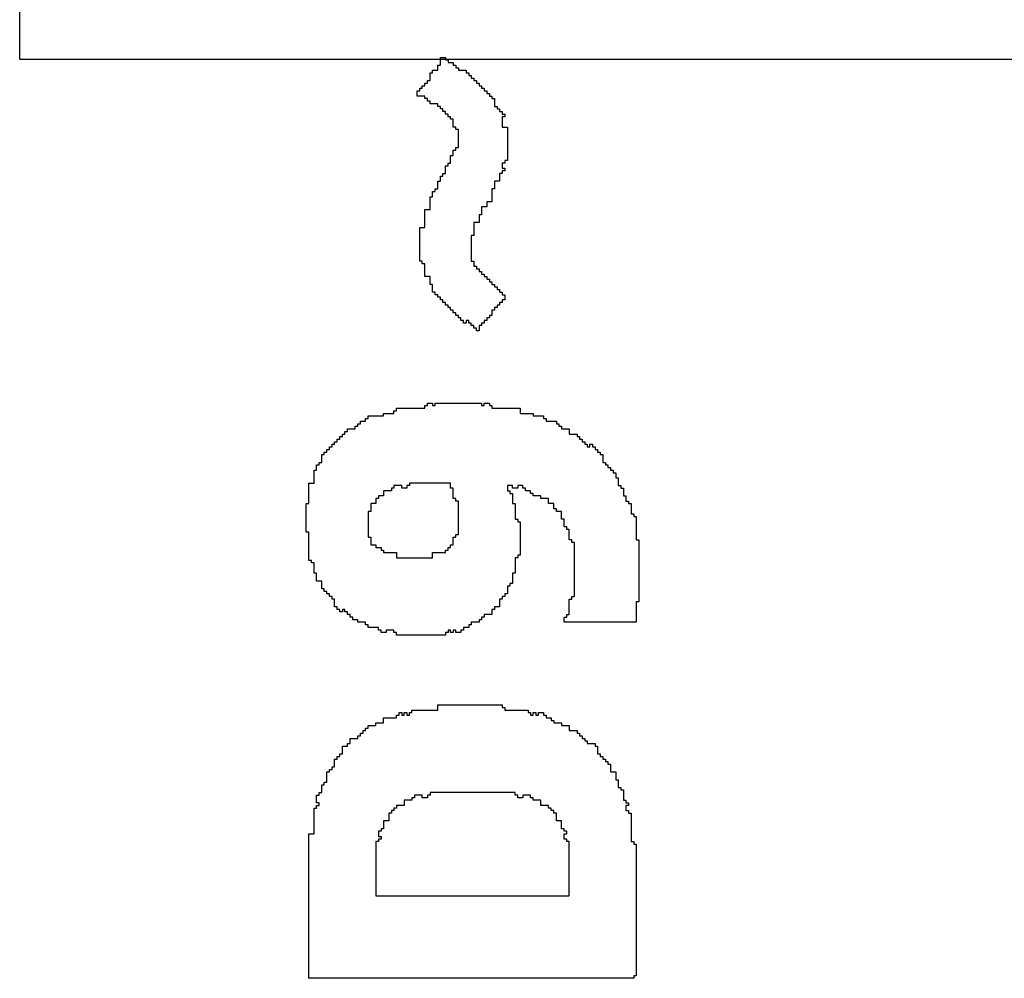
# Model space of a CAD drawing. Header units: millimetres. Extents: x -0.08 to 3.17, y -0.08 to 4.88.
# Tile 198 of 256: x 1.1 to 1.2, y 3.42 to 3.52. Entities that reach past the tile are written whole.
import ezdxf

# ---------------------------------------------------------------- set-up
doc = ezdxf.new("R2010")
doc.units = ezdxf.units.MM
doc.header["$MEASUREMENT"] = 0
doc.layers.add('BottomOverlay', color=54, linetype='Continuous')
doc.layers.add('TopOverlay', color=2, linetype='Continuous')

msp = doc.modelspace()

# ---------------------------------------------------------------- linework, layer by layer
at = {"layer": 'BottomOverlay'}
for p, q in [((1.099561, 3.51236), (1.099561, 3.742665)), ((1.99958, 3.51236), (1.099561, 3.51236))]:
    msp.add_line(p, q, dxfattribs=at)
at = {"layer": 'TopOverlay'}
for p, q in [((1.141987, 3.511795), (1.141987, 3.512575)), ((1.141987, 3.512575), (1.142507, 3.512575)), ((1.142507, 3.512575), (1.142507, 3.512315)), ((1.141727, 3.511275), (1.141727, 3.511795)), ((1.141727, 3.511795), (1.141987, 3.511795)), ((1.142507, 3.512315), (1.142767, 3.512315)), ((1.142767, 3.512315), (1.142767, 3.512055)), ((1.142767, 3.512055), (1.143287, 3.512055)), ((1.143287, 3.512055), (1.143287, 3.511795)), ((1.143287, 3.511795), (1.143547, 3.511795)), ((1.143547, 3.511795), (1.143547, 3.511535)), ((1.143547, 3.511535), (1.143807, 3.511535)), ((1.143807, 3.511535), (1.143807, 3.511275)), ((1.140947, 3.510235), (1.140947, 3.511015)), ((1.140947, 3.511015), (1.141207, 3.511015)), ((1.141207, 3.511015), (1.141207, 3.511275)), ((1.141207, 3.511275), (1.141727, 3.511275)), ((1.143807, 3.511275), (1.144588, 3.511275)), ((1.144588, 3.511275), (1.144588, 3.511015)), ((1.144588, 3.511015), (1.144848, 3.511015)), ((1.144848, 3.511015), (1.144848, 3.510755)), ((1.144848, 3.510755), (1.145108, 3.510755)), ((1.145108, 3.510755), (1.145108, 3.510495)), ((1.145108, 3.510495), (1.145368, 3.510495)), ((1.145368, 3.510495), (1.145368, 3.510235)), ((1.139907, 3.509195), (1.139907, 3.509455)), ((1.139907, 3.509455), (1.140167, 3.509455)), ((1.140167, 3.509455), (1.140167, 3.509715)), ((1.140167, 3.509715), (1.140427, 3.509715)), ((1.140427, 3.509715), (1.140427, 3.509975)), ((1.140427, 3.509975), (1.140687, 3.509975)), ((1.140687, 3.509975), (1.140687, 3.510235)), ((1.140687, 3.510235), (1.140947, 3.510235)), ((1.145368, 3.510235), (1.145628, 3.510235)), ((1.145628, 3.510235), (1.145628, 3.509975)), ((1.145628, 3.509975), (1.145888, 3.509975)), ((1.145888, 3.509975), (1.145888, 3.509715)), ((1.145888, 3.509715), (1.146148, 3.509715)), ((1.146148, 3.509715), (1.146148, 3.509455)), ((1.146148, 3.509455), (1.146408, 3.509455)), ((1.146408, 3.509455), (1.146408, 3.509195)), ((1.139647, 3.508675), (1.139647, 3.509195)), ((1.139647, 3.509195), (1.139907, 3.509195)), ((1.140427, 3.508675), (1.139647, 3.508675)), ((1.140427, 3.508415), (1.140427, 3.508675)), ((1.140687, 3.508415), (1.140427, 3.508415)), ((1.140687, 3.508154), (1.140687, 3.508415)), ((1.146408, 3.509195), (1.146668, 3.509195)), ((1.146668, 3.509195), (1.146668, 3.508935)), ((1.146668, 3.508935), (1.146928, 3.508935)), ((1.146928, 3.508935), (1.146928, 3.508675)), ((1.146928, 3.508675), (1.147188, 3.508675)), ((1.147188, 3.508675), (1.147188, 3.508415)), ((1.147188, 3.508415), (1.147448, 3.508415)), ((1.147448, 3.508415), (1.147448, 3.507634)), ((1.140947, 3.508154), (1.140687, 3.508154)), ((1.140947, 3.507894), (1.140947, 3.508154)), ((1.141727, 3.507894), (1.140947, 3.507894)), ((1.141727, 3.507634), (1.141727, 3.507894)), ((1.141987, 3.507634), (1.141727, 3.507634)), ((1.141987, 3.507374), (1.141987, 3.507634)), ((1.147448, 3.507634), (1.147708, 3.507634)), ((1.147708, 3.507634), (1.147708, 3.507374)), ((1.142247, 3.507374), (1.141987, 3.507374)), ((1.142247, 3.507114), (1.142247, 3.507374)), ((1.142507, 3.507114), (1.142247, 3.507114)), ((1.142507, 3.506854), (1.142507, 3.507114)), ((1.142767, 3.506854), (1.142507, 3.506854)), ((1.142767, 3.506594), (1.142767, 3.506854)), ((1.143027, 3.506594), (1.142767, 3.506594)), ((1.143027, 3.506334), (1.143027, 3.506594)), ((1.147708, 3.507374), (1.147968, 3.507374)), ((1.147968, 3.507374), (1.147968, 3.507114)), ((1.147968, 3.507114), (1.148228, 3.507114)), ((1.148228, 3.507114), (1.148228, 3.506854)), ((1.148228, 3.506854), (1.148488, 3.506854)), ((1.148488, 3.506594), (1.148228, 3.506594)), ((1.148228, 3.506594), (1.148228, 3.505554)), ((1.148488, 3.506854), (1.148488, 3.506594)), ((1.143287, 3.506334), (1.143027, 3.506334)), ((1.143287, 3.505554), (1.143287, 3.506334)), ((1.143547, 3.505554), (1.143287, 3.505554)), ((1.143547, 3.505294), (1.143547, 3.505554)), ((1.148228, 3.505554), (1.148748, 3.505554)), ((1.148748, 3.505554), (1.148748, 3.502174)), ((1.143807, 3.505294), (1.143547, 3.505294)), ((1.143807, 3.503474), (1.143807, 3.505294)), ((1.143547, 3.503214), (1.143547, 3.503474)), ((1.143547, 3.503474), (1.143807, 3.503474)), ((1.143027, 3.501914), (1.143027, 3.502694)), ((1.143027, 3.502694), (1.143287, 3.502694)), ((1.143287, 3.502694), (1.143287, 3.503214)), ((1.143287, 3.503214), (1.143547, 3.503214)), ((1.142507, 3.500873), (1.142507, 3.501654)), ((1.142507, 3.501654), (1.142767, 3.501654)), ((1.142767, 3.501654), (1.142767, 3.501914)), ((1.142767, 3.501914), (1.143027, 3.501914)), ((1.148488, 3.501914), (1.148228, 3.501914)), ((1.148228, 3.501914), (1.148228, 3.501393)), ((1.148748, 3.502174), (1.148488, 3.502174)), ((1.148488, 3.502174), (1.148488, 3.501914)), ((1.141987, 3.500093), (1.141987, 3.500613)), ((1.141987, 3.500613), (1.142247, 3.500613)), ((1.142247, 3.500613), (1.142247, 3.500873)), ((1.142247, 3.500873), (1.142507, 3.500873)), ((1.148228, 3.500873), (1.147968, 3.500873)), ((1.147968, 3.500873), (1.147968, 3.500093)), ((1.148228, 3.501393), (1.148488, 3.501393)), ((1.148488, 3.501133), (1.148228, 3.501133)), ((1.148228, 3.501133), (1.148228, 3.500873)), ((1.148488, 3.501393), (1.148488, 3.501133)), ((1.141727, 3.499313), (1.141727, 3.500093)), ((1.141727, 3.500093), (1.141987, 3.500093)), ((1.147968, 3.500093), (1.147448, 3.500093)), ((1.147448, 3.500093), (1.147448, 3.499313)), ((1.140947, 3.497233), (1.140947, 3.498533)), ((1.140947, 3.498533), (1.141207, 3.498533)), ((1.141207, 3.498533), (1.141207, 3.499053)), ((1.141207, 3.499053), (1.141467, 3.499053)), ((1.141467, 3.499053), (1.141467, 3.499313)), ((1.141467, 3.499313), (1.141727, 3.499313)), ((1.147448, 3.499313), (1.147188, 3.499313)), ((1.147188, 3.499313), (1.147188, 3.498013)), ((1.146668, 3.497493), (1.146148, 3.497493)), ((1.146148, 3.497493), (1.146148, 3.496713)), ((1.147188, 3.498013), (1.146668, 3.498013)), ((1.146668, 3.498013), (1.146668, 3.497493)), ((1.140427, 3.495413), (1.140427, 3.497233)), ((1.140427, 3.497233), (1.140947, 3.497233)), ((1.146148, 3.496713), (1.145888, 3.496713)), ((1.145888, 3.496713), (1.145888, 3.495933)), ((1.145888, 3.495933), (1.145368, 3.495933)), ((1.145368, 3.495933), (1.145368, 3.494632)), ((1.139907, 3.494112), (1.139907, 3.495413)), ((1.139907, 3.495413), (1.140427, 3.495413)), ((1.145368, 3.494632), (1.145108, 3.494632)), ((1.145108, 3.494632), (1.145108, 3.492032)), ((1.139907, 3.493852), (1.139907, 3.494112)), ((1.139907, 3.492032), (1.139907, 3.493852)), ((1.140167, 3.492032), (1.139907, 3.492032)), ((1.140167, 3.491772), (1.140167, 3.492032)), ((1.140427, 3.491772), (1.140167, 3.491772)), ((1.140427, 3.490472), (1.140427, 3.491772)), ((1.145108, 3.492032), (1.145368, 3.492032)), ((1.145368, 3.492032), (1.145368, 3.491512)), ((1.145368, 3.491512), (1.145628, 3.491512)), ((1.145628, 3.491512), (1.145628, 3.491252)), ((1.145628, 3.491252), (1.145888, 3.491252)), ((1.145888, 3.491252), (1.145888, 3.490992)), ((1.145888, 3.490992), (1.146148, 3.490992)), ((1.146148, 3.490992), (1.146148, 3.490732)), ((1.146148, 3.490732), (1.146408, 3.490732)), ((1.146408, 3.490732), (1.146408, 3.490472)), ((1.140947, 3.490472), (1.140427, 3.490472)), ((1.140947, 3.489692), (1.140947, 3.490472)), ((1.141207, 3.489692), (1.140947, 3.489692)), ((1.141207, 3.488912), (1.141207, 3.489692)), ((1.146408, 3.490472), (1.146668, 3.490472)), ((1.146668, 3.490472), (1.146668, 3.490212)), ((1.146668, 3.490212), (1.146928, 3.490212)), ((1.146928, 3.490212), (1.146928, 3.489952)), ((1.146928, 3.489952), (1.147188, 3.489952)), ((1.147188, 3.489952), (1.147188, 3.489692)), ((1.147188, 3.489692), (1.147448, 3.489692)), ((1.147448, 3.489692), (1.147448, 3.489432)), ((1.141467, 3.488912), (1.141207, 3.488912)), ((1.141467, 3.488652), (1.141467, 3.488912)), ((1.141727, 3.488652), (1.141467, 3.488652)), ((1.141727, 3.488392), (1.141727, 3.488652)), ((1.147448, 3.489432), (1.147708, 3.489432)), ((1.147708, 3.489432), (1.147708, 3.489172)), ((1.147708, 3.489172), (1.147968, 3.489172)), ((1.147968, 3.489172), (1.147968, 3.488912)), ((1.147968, 3.488912), (1.148228, 3.488912)), ((1.148228, 3.488912), (1.148228, 3.488652)), ((1.148228, 3.488652), (1.148488, 3.488652)), ((1.148488, 3.488652), (1.148488, 3.488131)), ((1.141987, 3.488392), (1.141727, 3.488392)), ((1.141987, 3.488131), (1.141987, 3.488392)), ((1.142247, 3.488131), (1.141987, 3.488131)), ((1.142247, 3.487871), (1.142247, 3.488131)), ((1.142507, 3.487871), (1.142247, 3.487871)), ((1.142507, 3.487611), (1.142507, 3.487871)), ((1.142767, 3.487611), (1.142507, 3.487611)), ((1.142767, 3.487351), (1.142767, 3.487611)), ((1.147968, 3.487611), (1.147708, 3.487611)), ((1.147708, 3.487611), (1.147708, 3.487351)), ((1.148228, 3.487871), (1.147968, 3.487871)), ((1.147968, 3.487871), (1.147968, 3.487611)), ((1.148488, 3.488131), (1.148228, 3.488131)), ((1.148228, 3.488131), (1.148228, 3.487871)), ((1.143027, 3.487351), (1.142767, 3.487351)), ((1.143027, 3.487091), (1.143027, 3.487351)), ((1.143287, 3.487091), (1.143027, 3.487091)), ((1.143287, 3.486831), (1.143287, 3.487091)), ((1.143547, 3.486831), (1.143287, 3.486831)), ((1.143547, 3.486571), (1.143547, 3.486831)), ((1.143807, 3.486571), (1.143547, 3.486571)), ((1.143807, 3.486311), (1.143807, 3.486571)), ((1.147188, 3.486571), (1.146928, 3.486571)), ((1.146928, 3.486571), (1.146928, 3.486311)), ((1.147448, 3.487091), (1.147188, 3.487091)), ((1.147188, 3.487091), (1.147188, 3.486571)), ((1.147708, 3.487351), (1.147448, 3.487351)), ((1.147448, 3.487351), (1.147448, 3.487091)), ((1.144067, 3.486311), (1.143807, 3.486311)), ((1.144067, 3.486051), (1.144067, 3.486311)), ((1.144327, 3.486051), (1.144067, 3.486051)), ((1.144327, 3.485791), (1.144327, 3.486051)), ((1.144588, 3.485791), (1.144327, 3.485791)), ((1.144848, 3.486051), (1.144588, 3.486051)), ((1.144588, 3.486051), (1.144588, 3.485791)), ((1.144848, 3.485791), (1.144848, 3.486051)), ((1.145108, 3.485791), (1.144848, 3.485791)), ((1.145108, 3.485531), (1.145108, 3.485791)), ((1.146408, 3.485791), (1.146148, 3.485791)), ((1.146148, 3.485791), (1.146148, 3.485531)), ((1.146668, 3.486051), (1.146408, 3.486051)), ((1.146408, 3.486051), (1.146408, 3.485791)), ((1.146928, 3.486311), (1.146668, 3.486311)), ((1.146668, 3.486311), (1.146668, 3.486051)), ((1.145368, 3.485531), (1.145108, 3.485531)), ((1.145368, 3.485271), (1.145368, 3.485531)), ((1.145628, 3.485271), (1.145368, 3.485271)), ((1.145628, 3.485011), (1.145628, 3.485271)), ((1.145888, 3.485011), (1.145628, 3.485011)), ((1.146148, 3.485531), (1.145888, 3.485531)), ((1.145888, 3.485531), (1.145888, 3.485011)), ((1.140687, 3.47747), (1.140687, 3.47773)), ((1.140687, 3.47773), (1.141207, 3.47773)), ((1.141207, 3.47773), (1.141207, 3.47747)), ((1.141467, 3.47747), (1.141467, 3.47773)), ((1.141467, 3.47773), (1.146148, 3.47773)), ((1.146148, 3.47773), (1.146148, 3.47747)), ((1.146408, 3.47747), (1.146408, 3.47773)), ((1.146408, 3.47773), (1.146928, 3.47773)), ((1.146928, 3.47773), (1.146928, 3.47747)), ((1.136266, 3.47643), (1.136266, 3.47669)), ((1.136266, 3.47669), (1.137306, 3.47669)), ((1.137306, 3.47669), (1.137306, 3.47695)), ((1.137306, 3.47695), (1.137566, 3.47695)), ((1.137566, 3.47695), (1.137566, 3.47721)), ((1.137566, 3.47721), (1.140427, 3.47721)), ((1.140427, 3.47721), (1.140427, 3.47747)), ((1.140427, 3.47747), (1.140687, 3.47747)), ((1.141207, 3.47747), (1.141467, 3.47747)), ((1.146148, 3.47747), (1.146408, 3.47747)), ((1.146928, 3.47747), (1.147188, 3.47747)), ((1.147188, 3.47747), (1.147188, 3.47721)), ((1.147188, 3.47721), (1.150048, 3.47721)), ((1.150048, 3.47721), (1.150048, 3.47669)), ((1.150048, 3.47669), (1.151349, 3.47669)), ((1.151349, 3.47669), (1.151349, 3.47643)), ((1.133666, 3.475389), (1.133666, 3.475649)), ((1.133666, 3.475649), (1.133926, 3.475649)), ((1.133926, 3.475649), (1.133926, 3.47591)), ((1.133926, 3.47591), (1.134446, 3.47591)), ((1.134446, 3.47591), (1.134446, 3.47617)), ((1.134446, 3.47617), (1.134706, 3.47617)), ((1.134706, 3.47617), (1.134706, 3.47643)), ((1.134706, 3.47643), (1.136266, 3.47643)), ((1.151349, 3.47643), (1.152389, 3.47643)), ((1.152389, 3.47643), (1.152389, 3.47617)), ((1.152389, 3.47617), (1.152649, 3.47617)), ((1.152649, 3.47617), (1.152649, 3.47591)), ((1.152649, 3.47591), (1.153689, 3.47591)), ((1.153689, 3.47591), (1.153689, 3.475649)), ((1.153689, 3.475649), (1.153949, 3.475649)), ((1.153949, 3.475649), (1.153949, 3.475389)), ((1.132366, 3.474609), (1.132366, 3.474869)), ((1.132366, 3.474869), (1.132626, 3.474869)), ((1.132626, 3.474869), (1.132626, 3.475129)), ((1.132626, 3.475129), (1.133406, 3.475129)), ((1.133406, 3.475129), (1.133406, 3.475389)), ((1.133406, 3.475389), (1.133666, 3.475389)), ((1.153949, 3.475389), (1.154209, 3.475389)), ((1.154209, 3.475389), (1.154209, 3.475129)), ((1.154209, 3.475129), (1.154989, 3.475129)), ((1.154989, 3.475129), (1.154989, 3.474609)), ((1.131325, 3.473569), (1.131325, 3.473829)), ((1.131325, 3.473829), (1.131586, 3.473829)), ((1.131586, 3.473829), (1.131586, 3.474089)), ((1.131586, 3.474089), (1.131846, 3.474089)), ((1.131846, 3.474089), (1.131846, 3.474349)), ((1.131846, 3.474349), (1.132106, 3.474349)), ((1.132106, 3.474349), (1.132106, 3.474609)), ((1.132106, 3.474609), (1.132366, 3.474609)), ((1.154989, 3.474609), (1.155769, 3.474609)), ((1.155769, 3.474609), (1.155769, 3.474349)), ((1.155769, 3.474349), (1.156029, 3.474349)), ((1.156029, 3.474349), (1.156029, 3.474089)), ((1.156029, 3.474089), (1.156289, 3.474089)), ((1.156289, 3.474089), (1.156289, 3.473829)), ((1.156289, 3.473829), (1.156549, 3.473829)), ((1.156549, 3.473829), (1.156549, 3.473569)), ((1.130285, 3.472529), (1.130285, 3.472789)), ((1.130285, 3.472789), (1.130545, 3.472789)), ((1.130545, 3.472789), (1.130545, 3.473049)), ((1.130545, 3.473049), (1.130805, 3.473049)), ((1.130805, 3.473049), (1.130805, 3.473309)), ((1.130805, 3.473309), (1.131066, 3.473309)), ((1.131066, 3.473309), (1.131066, 3.473569)), ((1.131066, 3.473569), (1.131325, 3.473569)), ((1.156549, 3.473569), (1.156809, 3.473569)), ((1.156809, 3.473569), (1.156809, 3.473309)), ((1.156809, 3.473309), (1.157069, 3.473309)), ((1.157069, 3.473309), (1.157069, 3.473569)), ((1.157069, 3.473569), (1.157329, 3.473569)), ((1.157329, 3.473569), (1.157329, 3.473309)), ((1.157329, 3.473309), (1.15759, 3.473309)), ((1.15759, 3.473309), (1.15759, 3.473049)), ((1.15759, 3.473049), (1.157849, 3.473049)), ((1.157849, 3.473049), (1.157849, 3.472789)), ((1.157849, 3.472789), (1.15811, 3.472789)), ((1.15811, 3.472789), (1.15811, 3.472529)), ((1.129765, 3.471489), (1.129765, 3.471749)), ((1.129765, 3.471749), (1.130025, 3.471749)), ((1.130025, 3.471749), (1.130025, 3.472529)), ((1.130025, 3.472529), (1.130285, 3.472529)), ((1.15811, 3.472529), (1.15837, 3.472529)), ((1.15837, 3.472529), (1.15837, 3.472269)), ((1.15837, 3.472269), (1.15837, 3.471749)), ((1.15837, 3.471749), (1.15863, 3.471749)), ((1.15863, 3.471749), (1.15863, 3.471489)), ((1.129245, 3.469669), (1.129245, 3.470969)), ((1.129245, 3.470969), (1.129505, 3.470969)), ((1.129505, 3.470969), (1.129505, 3.471489)), ((1.129505, 3.471489), (1.129765, 3.471489)), ((1.15863, 3.471489), (1.15889, 3.471489)), ((1.15889, 3.471489), (1.15889, 3.471229)), ((1.15889, 3.471229), (1.15915, 3.471229)), ((1.15915, 3.471229), (1.15915, 3.470969)), ((1.15915, 3.470969), (1.15941, 3.470969)), ((1.15941, 3.470969), (1.15941, 3.470709)), ((1.15941, 3.470709), (1.15967, 3.470709)), ((1.15967, 3.470709), (1.15967, 3.470189)), ((1.128725, 3.467588), (1.128725, 3.469669)), ((1.128725, 3.469669), (1.129245, 3.469669)), ((1.143027, 3.469669), (1.138867, 3.469669)), ((1.138867, 3.469669), (1.138867, 3.469409)), ((1.143027, 3.469149), (1.143027, 3.469669)), ((1.15967, 3.470189), (1.15993, 3.470189)), ((1.15993, 3.470189), (1.15993, 3.469409)), ((1.137046, 3.468888), (1.136266, 3.468888)), ((1.136266, 3.468888), (1.136266, 3.468368)), ((1.137306, 3.469149), (1.137046, 3.469149)), ((1.137046, 3.469149), (1.137046, 3.468888)), ((1.138087, 3.469409), (1.137306, 3.469409)), ((1.137306, 3.469409), (1.137306, 3.469149)), ((1.138087, 3.469149), (1.138087, 3.469409)), ((1.138607, 3.469149), (1.138087, 3.469149)), ((1.138867, 3.469409), (1.138607, 3.469409)), ((1.138607, 3.469409), (1.138607, 3.469149)), ((1.143287, 3.469149), (1.143027, 3.469149)), ((1.143287, 3.468108), (1.143287, 3.469149)), ((1.149268, 3.469409), (1.148748, 3.469409)), ((1.148748, 3.469409), (1.148748, 3.468888)), ((1.148748, 3.468888), (1.149008, 3.468888)), ((1.149008, 3.468888), (1.149008, 3.468628)), ((1.149268, 3.469149), (1.149268, 3.469409)), ((1.149788, 3.469149), (1.149268, 3.469149)), ((1.150308, 3.469409), (1.149788, 3.469409)), ((1.149788, 3.469409), (1.149788, 3.469149)), ((1.150308, 3.469149), (1.150308, 3.469409)), ((1.150568, 3.469149), (1.150308, 3.469149)), ((1.150568, 3.468888), (1.150568, 3.469149)), ((1.151088, 3.468888), (1.150568, 3.468888)), ((1.151088, 3.468628), (1.151088, 3.468888)), ((1.15993, 3.469409), (1.16019, 3.469409)), ((1.16019, 3.469409), (1.16019, 3.469149)), ((1.16019, 3.469149), (1.16045, 3.469149)), ((1.16045, 3.469149), (1.16045, 3.468368)), ((1.135746, 3.468108), (1.135486, 3.468108)), ((1.135486, 3.468108), (1.135486, 3.467848)), ((1.135486, 3.467848), (1.135486, 3.467588)), ((1.136266, 3.468368), (1.135746, 3.468368)), ((1.135746, 3.468368), (1.135746, 3.468108)), ((1.143547, 3.468108), (1.143287, 3.468108)), ((1.143547, 3.467848), (1.143547, 3.468108)), ((1.143807, 3.467848), (1.143547, 3.467848)), ((1.143807, 3.464468), (1.143807, 3.467848)), ((1.149008, 3.468628), (1.149268, 3.468628)), ((1.149268, 3.468628), (1.149268, 3.467588)), ((1.151349, 3.468628), (1.151088, 3.468628)), ((1.151349, 3.468368), (1.151349, 3.468628)), ((1.152129, 3.468368), (1.151349, 3.468368)), ((1.152129, 3.468108), (1.152129, 3.468368)), ((1.152909, 3.468108), (1.152129, 3.468108)), ((1.152909, 3.467588), (1.152909, 3.468108)), ((1.16045, 3.468368), (1.16071, 3.468368)), ((1.16071, 3.468368), (1.16071, 3.467848)), ((1.16071, 3.467848), (1.16097, 3.467848)), ((1.16097, 3.467848), (1.16097, 3.467588)), ((1.128465, 3.464728), (1.128465, 3.467588)), ((1.128465, 3.467588), (1.128725, 3.467588)), ((1.134966, 3.466808), (1.134706, 3.466808)), ((1.134706, 3.466808), (1.134706, 3.464208)), ((1.135486, 3.467588), (1.134966, 3.467588)), ((1.134966, 3.467588), (1.134966, 3.466808)), ((1.149268, 3.467588), (1.149528, 3.467588)), ((1.149528, 3.467588), (1.149528, 3.466028)), ((1.153429, 3.467588), (1.152909, 3.467588)), ((1.153429, 3.467068), (1.153429, 3.467588)), ((1.153689, 3.467068), (1.153429, 3.467068)), ((1.153689, 3.466808), (1.153689, 3.467068)), ((1.154209, 3.466808), (1.153689, 3.466808)), ((1.154209, 3.466028), (1.154209, 3.466808)), ((1.16097, 3.467588), (1.16123, 3.467588)), ((1.16123, 3.467588), (1.16123, 3.466548)), ((1.149528, 3.466028), (1.149788, 3.466028)), ((1.149788, 3.466028), (1.149788, 3.465768)), ((1.149788, 3.465768), (1.150048, 3.465768)), ((1.150048, 3.465768), (1.150048, 3.462388)), ((1.154469, 3.466028), (1.154209, 3.466028)), ((1.154469, 3.465248), (1.154469, 3.466028)), ((1.16123, 3.466548), (1.16149, 3.466548)), ((1.16149, 3.466548), (1.16149, 3.466288)), ((1.16149, 3.466288), (1.16175, 3.466288)), ((1.16175, 3.466288), (1.16175, 3.463948)), ((1.128725, 3.464728), (1.128465, 3.464728)), ((1.128725, 3.461867), (1.128725, 3.464728)), ((1.154729, 3.465248), (1.154469, 3.465248)), ((1.154729, 3.464988), (1.154729, 3.465248)), ((1.154989, 3.464988), (1.154729, 3.464988)), ((1.154989, 3.463948), (1.154989, 3.464988)), ((1.134706, 3.464208), (1.134966, 3.464208)), ((1.134966, 3.464208), (1.134966, 3.463428)), ((1.143287, 3.463428), (1.143287, 3.464208)), ((1.143287, 3.464208), (1.143547, 3.464208)), ((1.143547, 3.464208), (1.143547, 3.464468)), ((1.143547, 3.464468), (1.143807, 3.464468)), ((1.155249, 3.463948), (1.154989, 3.463948)), ((1.155249, 3.463688), (1.155249, 3.463948)), ((1.16175, 3.463948), (1.16201, 3.463948)), ((1.16201, 3.463948), (1.16201, 3.457707)), ((1.134966, 3.463428), (1.135486, 3.463428)), ((1.135486, 3.463428), (1.135486, 3.463168)), ((1.135486, 3.463168), (1.136006, 3.463168)), ((1.136006, 3.463168), (1.136006, 3.462908)), ((1.136006, 3.462908), (1.136266, 3.462908)), ((1.136266, 3.462908), (1.136266, 3.462648)), ((1.142507, 3.462648), (1.142507, 3.462908)), ((1.142507, 3.462908), (1.142767, 3.462908)), ((1.142767, 3.462908), (1.142767, 3.463168)), ((1.142767, 3.463168), (1.143027, 3.463168)), ((1.143027, 3.463168), (1.143027, 3.463428)), ((1.143027, 3.463428), (1.143287, 3.463428)), ((1.155509, 3.463688), (1.155249, 3.463688)), ((1.155509, 3.458227), (1.155509, 3.463688)), ((1.128985, 3.461867), (1.128725, 3.461867)), ((1.128985, 3.461607), (1.128985, 3.461867)), ((1.136266, 3.462648), (1.137566, 3.462648)), ((1.137566, 3.462648), (1.137566, 3.462127)), ((1.137566, 3.462127), (1.141207, 3.462127)), ((1.141207, 3.462127), (1.141207, 3.462648)), ((1.141207, 3.462648), (1.142507, 3.462648)), ((1.149788, 3.462127), (1.149528, 3.462127)), ((1.149528, 3.462127), (1.149528, 3.460567)), ((1.150048, 3.462388), (1.149788, 3.462388)), ((1.149788, 3.462388), (1.149788, 3.462127)), ((1.129245, 3.461607), (1.128985, 3.461607)), ((1.129245, 3.460567), (1.129245, 3.461607)), ((1.129505, 3.460567), (1.129245, 3.460567)), ((1.129505, 3.459787), (1.129505, 3.460567)), ((1.130025, 3.459787), (1.129505, 3.459787)), ((1.130025, 3.459007), (1.130025, 3.459787)), ((1.149528, 3.460567), (1.149268, 3.460567)), ((1.149268, 3.460567), (1.149268, 3.459527)), ((1.130285, 3.459007), (1.130025, 3.459007)), ((1.130285, 3.458747), (1.130285, 3.459007)), ((1.130545, 3.458747), (1.130285, 3.458747)), ((1.130545, 3.458487), (1.130545, 3.458747)), ((1.149008, 3.459267), (1.148748, 3.459267)), ((1.148748, 3.459267), (1.148748, 3.458487)), ((1.149268, 3.459527), (1.149008, 3.459527)), ((1.149008, 3.459527), (1.149008, 3.459267)), ((1.130805, 3.458487), (1.130545, 3.458487)), ((1.130805, 3.458227), (1.130805, 3.458487)), ((1.131066, 3.458227), (1.130805, 3.458227)), ((1.131066, 3.457967), (1.131066, 3.458227)), ((1.131325, 3.457967), (1.131066, 3.457967)), ((1.131325, 3.457187), (1.131325, 3.457967)), ((1.148228, 3.457967), (1.147968, 3.457967)), ((1.147968, 3.457967), (1.147968, 3.457187)), ((1.148488, 3.458227), (1.148228, 3.458227)), ((1.148228, 3.458227), (1.148228, 3.457967)), ((1.148748, 3.458487), (1.148488, 3.458487)), ((1.148488, 3.458487), (1.148488, 3.458227)), ((1.154989, 3.456407), (1.154989, 3.457967)), ((1.154989, 3.457967), (1.155249, 3.457967)), ((1.155249, 3.457967), (1.155249, 3.458227)), ((1.155249, 3.458227), (1.155509, 3.458227)), ((1.131586, 3.457187), (1.131325, 3.457187)), ((1.131586, 3.456927), (1.131586, 3.457187)), ((1.131846, 3.456927), (1.131586, 3.456927)), ((1.131846, 3.456667), (1.131846, 3.456927)), ((1.132366, 3.456927), (1.132106, 3.456927)), ((1.132106, 3.456927), (1.132106, 3.456667)), ((1.132366, 3.456667), (1.132366, 3.456927)), ((1.147448, 3.456927), (1.147188, 3.456927)), ((1.147188, 3.456927), (1.147188, 3.456407)), ((1.147968, 3.457187), (1.147448, 3.457187)), ((1.147448, 3.457187), (1.147448, 3.456927)), ((1.16201, 3.457707), (1.16175, 3.457707)), ((1.16175, 3.457707), (1.16175, 3.455627)), ((1.132106, 3.456667), (1.131846, 3.456667)), ((1.132626, 3.456667), (1.132366, 3.456667)), ((1.132626, 3.456407), (1.132626, 3.456667)), ((1.132886, 3.456407), (1.132626, 3.456407)), ((1.132886, 3.456147), (1.132886, 3.456407)), ((1.133146, 3.456147), (1.132886, 3.456147)), ((1.133146, 3.455887), (1.133146, 3.456147)), ((1.133666, 3.455887), (1.133146, 3.455887)), ((1.133666, 3.455627), (1.133666, 3.455887)), ((1.146148, 3.455887), (1.145888, 3.455887)), ((1.145888, 3.455887), (1.145888, 3.455627)), ((1.146408, 3.456147), (1.146148, 3.456147)), ((1.146148, 3.456147), (1.146148, 3.455887)), ((1.147188, 3.456407), (1.146408, 3.456407)), ((1.146408, 3.456407), (1.146408, 3.456147)), ((1.154469, 3.455627), (1.154469, 3.456147)), ((1.154469, 3.456147), (1.154729, 3.456147)), ((1.154729, 3.456147), (1.154729, 3.456407)), ((1.154729, 3.456407), (1.154989, 3.456407)), ((1.134446, 3.455627), (1.133666, 3.455627)), ((1.134446, 3.455366), (1.134446, 3.455627)), ((1.134706, 3.455366), (1.134446, 3.455366)), ((1.134706, 3.455106), (1.134706, 3.455366)), ((1.135746, 3.455106), (1.134706, 3.455106)), ((1.135746, 3.454846), (1.135746, 3.455106)), ((1.136006, 3.454846), (1.135746, 3.454846)), ((1.136006, 3.454586), (1.136006, 3.454846)), ((1.137306, 3.454846), (1.136526, 3.454846)), ((1.136526, 3.454846), (1.136526, 3.454586)), ((1.137306, 3.454586), (1.137306, 3.454846)), ((1.143027, 3.454846), (1.142767, 3.454846)), ((1.142767, 3.454846), (1.142767, 3.454586)), ((1.143027, 3.454586), (1.143027, 3.454846)), ((1.143547, 3.454846), (1.143287, 3.454846)), ((1.143287, 3.454846), (1.143287, 3.454586)), ((1.143547, 3.454586), (1.143547, 3.454846)), ((1.144327, 3.454846), (1.144067, 3.454846)), ((1.144067, 3.454846), (1.144067, 3.454586)), ((1.144848, 3.455106), (1.144327, 3.455106)), ((1.144327, 3.455106), (1.144327, 3.454846)), ((1.145108, 3.455366), (1.144848, 3.455366)), ((1.144848, 3.455366), (1.144848, 3.455106)), ((1.145888, 3.455627), (1.145108, 3.455627)), ((1.145108, 3.455627), (1.145108, 3.455366)), ((1.16175, 3.455627), (1.154469, 3.455627)), ((1.136526, 3.454586), (1.136006, 3.454586)), ((1.137566, 3.454586), (1.137306, 3.454586)), ((1.137566, 3.454326), (1.137566, 3.454586)), ((1.142507, 3.454326), (1.137566, 3.454326)), ((1.142767, 3.454586), (1.142507, 3.454586)), ((1.142507, 3.454586), (1.142507, 3.454326)), ((1.143287, 3.454586), (1.143027, 3.454586)), ((1.144067, 3.454586), (1.143547, 3.454586)), ((1.141727, 3.446785), (1.141727, 3.447305)), ((1.141727, 3.447305), (1.148228, 3.447305)), ((1.148228, 3.447305), (1.148228, 3.447045)), ((1.148228, 3.447045), (1.148488, 3.447045)), ((1.148488, 3.447045), (1.148488, 3.446785)), ((1.136266, 3.445485), (1.136266, 3.446005)), ((1.136266, 3.446005), (1.137566, 3.446005)), ((1.137566, 3.446005), (1.137566, 3.446265)), ((1.137566, 3.446265), (1.137827, 3.446265)), ((1.137827, 3.446265), (1.137827, 3.446525)), ((1.137827, 3.446525), (1.138087, 3.446525)), ((1.138087, 3.446525), (1.138087, 3.446265)), ((1.138087, 3.446265), (1.138347, 3.446265)), ((1.138347, 3.446265), (1.138347, 3.446525)), ((1.138347, 3.446525), (1.138607, 3.446525)), ((1.138607, 3.446525), (1.138607, 3.446265)), ((1.138607, 3.446265), (1.138867, 3.446265)), ((1.138867, 3.446265), (1.138867, 3.446525)), ((1.138867, 3.446525), (1.139127, 3.446525)), ((1.139127, 3.446525), (1.139127, 3.446785)), ((1.139127, 3.446785), (1.141727, 3.446785)), ((1.148488, 3.446785), (1.150829, 3.446785)), ((1.150829, 3.446785), (1.150829, 3.446525)), ((1.150829, 3.446525), (1.151088, 3.446525)), ((1.151088, 3.446525), (1.151088, 3.446265)), ((1.151088, 3.446265), (1.151349, 3.446265)), ((1.151349, 3.446265), (1.151349, 3.446525)), ((1.151349, 3.446525), (1.151609, 3.446525)), ((1.151609, 3.446525), (1.151609, 3.446265)), ((1.151609, 3.446265), (1.151869, 3.446265)), ((1.151869, 3.446265), (1.151869, 3.446525)), ((1.151869, 3.446525), (1.152389, 3.446525)), ((1.152389, 3.446525), (1.152389, 3.446265)), ((1.152389, 3.446265), (1.152649, 3.446265)), ((1.152649, 3.446265), (1.152649, 3.446005)), ((1.152649, 3.446005), (1.153169, 3.446005)), ((1.153169, 3.446005), (1.153169, 3.445745)), ((1.134446, 3.444705), (1.134446, 3.444965)), ((1.134446, 3.444965), (1.134706, 3.444965)), ((1.134706, 3.444965), (1.134706, 3.445225)), ((1.134706, 3.445225), (1.135486, 3.445225)), ((1.135486, 3.445225), (1.135486, 3.445485)), ((1.135486, 3.445485), (1.136266, 3.445485)), ((1.153169, 3.445745), (1.153429, 3.445745)), ((1.153429, 3.445745), (1.153429, 3.445485)), ((1.153429, 3.445485), (1.154209, 3.445485)), ((1.154209, 3.445485), (1.154209, 3.445225)), ((1.154209, 3.445225), (1.154989, 3.445225)), ((1.154989, 3.445225), (1.154989, 3.444705)), ((1.132886, 3.443405), (1.132886, 3.443925)), ((1.132886, 3.443925), (1.133666, 3.443925)), ((1.133666, 3.443925), (1.133666, 3.444185)), ((1.133666, 3.444185), (1.133926, 3.444185)), ((1.133926, 3.444185), (1.133926, 3.444445)), ((1.133926, 3.444445), (1.134186, 3.444445)), ((1.134186, 3.444445), (1.134186, 3.444705)), ((1.134186, 3.444705), (1.134446, 3.444705)), ((1.154989, 3.444705), (1.155769, 3.444705)), ((1.155769, 3.444705), (1.155769, 3.444445)), ((1.155769, 3.444445), (1.156029, 3.444445)), ((1.156029, 3.444445), (1.156029, 3.444185)), ((1.156029, 3.444185), (1.156289, 3.444185)), ((1.156289, 3.444185), (1.156289, 3.443925)), ((1.156289, 3.443925), (1.156549, 3.443925)), ((1.156549, 3.443925), (1.156549, 3.443665)), ((1.132106, 3.442365), (1.132106, 3.443145)), ((1.132106, 3.443145), (1.132626, 3.443145)), ((1.132626, 3.443145), (1.132626, 3.443405)), ((1.132626, 3.443405), (1.132886, 3.443405)), ((1.156549, 3.443665), (1.156809, 3.443665)), ((1.156809, 3.443665), (1.156809, 3.443405)), ((1.156809, 3.443405), (1.15759, 3.443405)), ((1.15759, 3.443405), (1.15759, 3.443145)), ((1.15759, 3.443145), (1.157849, 3.443145)), ((1.157849, 3.443145), (1.157849, 3.442365)), ((1.131586, 3.441844), (1.131586, 3.442105)), ((1.131586, 3.442105), (1.131846, 3.442105)), ((1.131846, 3.442105), (1.131846, 3.442365)), ((1.131846, 3.442365), (1.132106, 3.442365)), ((1.157849, 3.442365), (1.15811, 3.442365)), ((1.15811, 3.442365), (1.15811, 3.442105)), ((1.15811, 3.442105), (1.15837, 3.442105)), ((1.15837, 3.442105), (1.15837, 3.441844)), ((1.131066, 3.440804), (1.131066, 3.441064)), ((1.131066, 3.441064), (1.131325, 3.441064)), ((1.131325, 3.441064), (1.131325, 3.441844)), ((1.131325, 3.441844), (1.131586, 3.441844)), ((1.15837, 3.441844), (1.15863, 3.441844)), ((1.15863, 3.441844), (1.15863, 3.441584)), ((1.15863, 3.441584), (1.15889, 3.441584)), ((1.15889, 3.441584), (1.15889, 3.441324)), ((1.15889, 3.441324), (1.15915, 3.441324)), ((1.15915, 3.441324), (1.15915, 3.440544)), ((1.130545, 3.439504), (1.130545, 3.440544)), ((1.130545, 3.440544), (1.130805, 3.440544)), ((1.130805, 3.440544), (1.130805, 3.440804)), ((1.130805, 3.440804), (1.131066, 3.440804)), ((1.15915, 3.440544), (1.15967, 3.440544)), ((1.15967, 3.440544), (1.15967, 3.439764)), ((1.130025, 3.438464), (1.130025, 3.439244)), ((1.130025, 3.439244), (1.130285, 3.439244)), ((1.130285, 3.439244), (1.130285, 3.439504)), ((1.130285, 3.439504), (1.130545, 3.439504)), ((1.15967, 3.439764), (1.15993, 3.439764)), ((1.15993, 3.439764), (1.15993, 3.438984)), ((1.15993, 3.438984), (1.16019, 3.438984)), ((1.16019, 3.438984), (1.16019, 3.438724)), ((1.129505, 3.437424), (1.129505, 3.438204)), ((1.129505, 3.438204), (1.129765, 3.438204)), ((1.129765, 3.438204), (1.129765, 3.438464)), ((1.129765, 3.438464), (1.130025, 3.438464)), ((1.139387, 3.437944), (1.139127, 3.437944)), ((1.139127, 3.437944), (1.139127, 3.437684)), ((1.140167, 3.438204), (1.139387, 3.438204)), ((1.139387, 3.438204), (1.139387, 3.437944)), ((1.140167, 3.437944), (1.140167, 3.438204)), ((1.140687, 3.437944), (1.140167, 3.437944)), ((1.140947, 3.438204), (1.140687, 3.438204)), ((1.140687, 3.438204), (1.140687, 3.437944)), ((1.149528, 3.438464), (1.140947, 3.438464)), ((1.140947, 3.438464), (1.140947, 3.438204)), ((1.149528, 3.438204), (1.149528, 3.438464)), ((1.149788, 3.438204), (1.149528, 3.438204)), ((1.149788, 3.437944), (1.149788, 3.438204)), ((1.150308, 3.437944), (1.149788, 3.437944)), ((1.151088, 3.438204), (1.150308, 3.438204)), ((1.150308, 3.438204), (1.150308, 3.437944)), ((1.151088, 3.437944), (1.151088, 3.438204)), ((1.151349, 3.437944), (1.151088, 3.437944)), ((1.151349, 3.437684), (1.151349, 3.437944)), ((1.16019, 3.438724), (1.16045, 3.438724)), ((1.16045, 3.438724), (1.16045, 3.437684)), ((1.129245, 3.434303), (1.129245, 3.436904)), ((1.129245, 3.436904), (1.129505, 3.436904)), ((1.129765, 3.437424), (1.129505, 3.437424)), ((1.129505, 3.436904), (1.129505, 3.437164)), ((1.129505, 3.437164), (1.129765, 3.437164)), ((1.129765, 3.437164), (1.129765, 3.437424)), ((1.137566, 3.436904), (1.137306, 3.436904)), ((1.137306, 3.436904), (1.137306, 3.436644)), ((1.138347, 3.437164), (1.137566, 3.437164)), ((1.137566, 3.437164), (1.137566, 3.436904)), ((1.139127, 3.437684), (1.138347, 3.437684)), ((1.138347, 3.437684), (1.138347, 3.437164)), ((1.152129, 3.437684), (1.151349, 3.437684)), ((1.152129, 3.437164), (1.152129, 3.437684)), ((1.152909, 3.437164), (1.152129, 3.437164)), ((1.152909, 3.436904), (1.152909, 3.437164)), ((1.153169, 3.436904), (1.152909, 3.436904)), ((1.153169, 3.436644), (1.153169, 3.436904)), ((1.16045, 3.437684), (1.16071, 3.437684)), ((1.16071, 3.437684), (1.16071, 3.437424)), ((1.16071, 3.437424), (1.16097, 3.437424)), ((1.16097, 3.437164), (1.16071, 3.437164)), ((1.16071, 3.437164), (1.16071, 3.436644)), ((1.16097, 3.437424), (1.16097, 3.437164)), ((1.137046, 3.436384), (1.136786, 3.436384)), ((1.136786, 3.436384), (1.136786, 3.435604)), ((1.137306, 3.436644), (1.137046, 3.436644)), ((1.137046, 3.436644), (1.137046, 3.436384)), ((1.153429, 3.436644), (1.153169, 3.436644)), ((1.153429, 3.436384), (1.153429, 3.436644)), ((1.153689, 3.436384), (1.153429, 3.436384)), ((1.153689, 3.435604), (1.153689, 3.436384)), ((1.16071, 3.436644), (1.16097, 3.436644)), ((1.16097, 3.436644), (1.16097, 3.436384)), ((1.16097, 3.436384), (1.16123, 3.436384)), ((1.16123, 3.436384), (1.16123, 3.433523)), ((1.136786, 3.435604), (1.136266, 3.435604)), ((1.136266, 3.435604), (1.136266, 3.434823)), ((1.154209, 3.435604), (1.153689, 3.435604)), ((1.154209, 3.434823), (1.154209, 3.435604)), ((1.128725, 3.419741), (1.128725, 3.434303)), ((1.128725, 3.434303), (1.129245, 3.434303)), ((1.136006, 3.434563), (1.135746, 3.434563)), ((1.135746, 3.434563), (1.135746, 3.434043)), ((1.135746, 3.434043), (1.136006, 3.434043)), ((1.136266, 3.434823), (1.136006, 3.434823)), ((1.136006, 3.434823), (1.136006, 3.434563)), ((1.136006, 3.434043), (1.136006, 3.433783)), ((1.154469, 3.434823), (1.154209, 3.434823)), ((1.154469, 3.434563), (1.154469, 3.434823)), ((1.154729, 3.434563), (1.154469, 3.434563)), ((1.154469, 3.433783), (1.154469, 3.434303)), ((1.154469, 3.434303), (1.154729, 3.434303)), ((1.154729, 3.434303), (1.154729, 3.434563)), ((1.135746, 3.433523), (1.135486, 3.433523)), ((1.135486, 3.433523), (1.135486, 3.428062)), ((1.136006, 3.433783), (1.135746, 3.433783)), ((1.135746, 3.433783), (1.135746, 3.433523)), ((1.154729, 3.433783), (1.154469, 3.433783)), ((1.154729, 3.433523), (1.154729, 3.433783)), ((1.154989, 3.433523), (1.154729, 3.433523)), ((1.154989, 3.428062), (1.154989, 3.433523)), ((1.16123, 3.433523), (1.16149, 3.433523)), ((1.16149, 3.433523), (1.16149, 3.433263)), ((1.16149, 3.433263), (1.16175, 3.433263)), ((1.16175, 3.433263), (1.16175, 3.420001)), ((1.135486, 3.428062), (1.148488, 3.428062)), ((1.148488, 3.428062), (1.148748, 3.428062)), ((1.148748, 3.428062), (1.154989, 3.428062)), ((1.146668, 3.419741), (1.128725, 3.419741)), ((1.146928, 3.419741), (1.146668, 3.419741)), ((1.16149, 3.419741), (1.146928, 3.419741)), ((1.16175, 3.420001), (1.16149, 3.420001)), ((1.16149, 3.420001), (1.16149, 3.419741))]:
    msp.add_line(p, q, dxfattribs=at)

doc.saveas('drawing.dxf')
